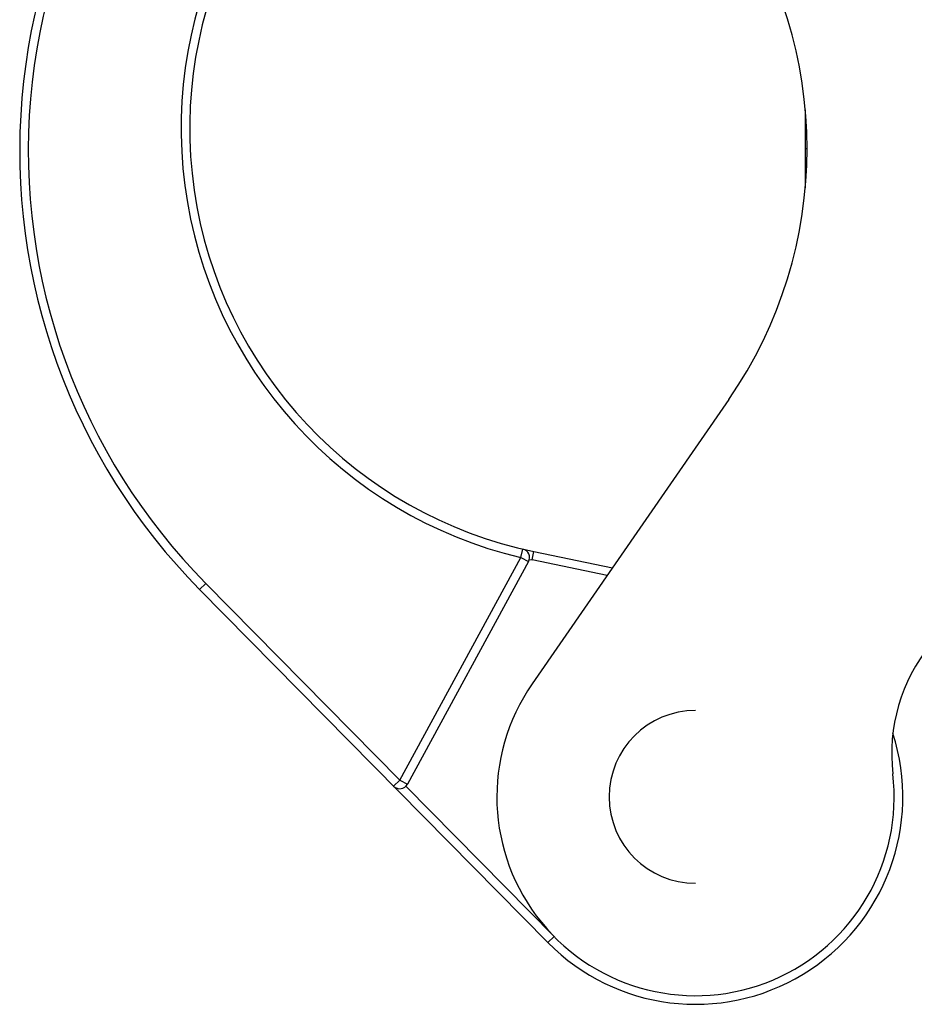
# Model space of a CAD drawing. Header units: millimetres. Extents: x -697 to -365, y 179 to 423.
# Tile 1 of 18: x -666 to -615, y 252 to 308. Entities that reach past the tile are written whole.
import ezdxf

# ---------------------------------------------------------------- set-up
doc = ezdxf.new("R2010")
doc.units = ezdxf.units.MM

msp = doc.modelspace()

# ---------------------------------------------------------------- linework, layer by layer
at = {"color": 7, "linetype": 'Continuous', "lineweight": 25}
for p, q in [((-620.947, 303.285), (-620.947, 298.773)), ((-620.847, 301.029), (-620.947, 301.029)), ((-625.378, 286.519), (-636.758, 270.073)), ((-637.412, 277.38), (-637.297, 277.867)), ((-636.757, 277.235), (-636.655, 277.725)), ((-636.655, 277.725), (-632.115, 276.783)), ((-644.418, 264.501), (-637.412, 277.38)), ((-636.972, 277.141), (-643.979, 264.262)), ((-637.412, 277.38), (-636.972, 277.141)), ((-636.924, 277.271), (-636.757, 277.235)), ((-632.424, 276.337), (-636.757, 277.235)), ((-655.647, 275.877), (-656.003, 275.526)), ((-655.647, 275.877), (-644.418, 264.501)), ((-635.842, 255.1), (-656.003, 275.526)), ((-644.418, 264.501), (-644.774, 264.149)), ((-644.418, 264.501), (-643.979, 264.262)), ((-644.067, 264.145), (-635.486, 255.451)), ((-635.842, 255.1), (-635.486, 255.451))]:
    msp.add_line(p, q, dxfattribs=at)
for centre, radius, start, end in [((-630.283, 300.912), 36.138, 125.704, 224.6247), ((-630.283, 300.912), 35.638, 125.704, 224.6247), ((-631.577, 302.204), 25.5, 118.139, 256.7738), ((-631.577, 302.204), 25, 118.139, 258.2815), ((-646.347, 301.029), 25.5, 325.3184, 34.6816), ((-637.412, 277.38), 0.5, 331.4531, 76.7738), ((-605.947, 266.029), 10, 95.2159, 186.6774), ((-627.302, 263.529), 11.5, 145.3184, 6.6774), ((-627.302, 263.529), 5, 90, 270), ((-627.302, 263.529), 12, 224.6247, 17.8332), ((-644.418, 264.501), 0.5, 224.6247, 331.4531)]:
    msp.add_arc(centre, radius, start, end, dxfattribs=at)

doc.saveas('drawing.dxf')
